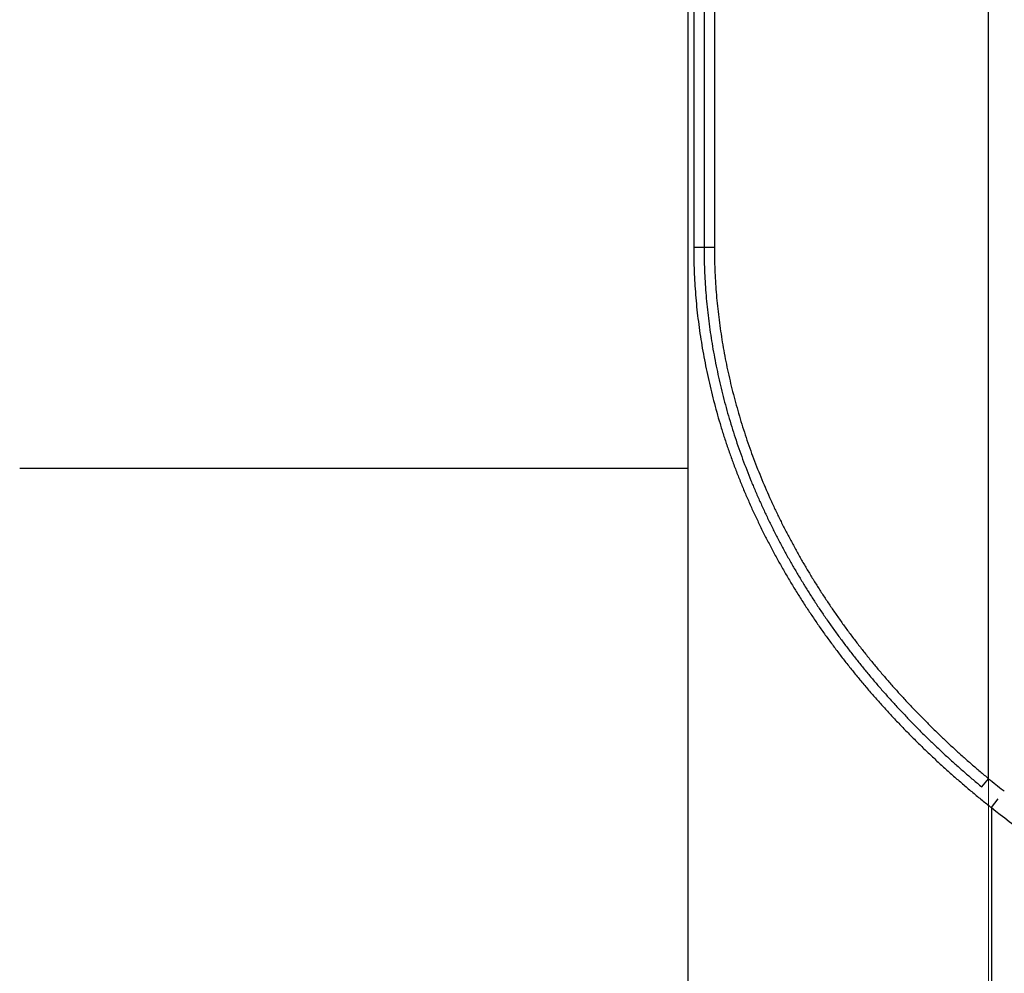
# Model space of a CAD drawing. Header units: millimetres. Extents: x 0 to 1300, y 0 to 891.
# Tile 100 of 148: x 398 to 416, y 469 to 487. Entities that reach past the tile are written whole.
import ezdxf

# ---------------------------------------------------------------- set-up
doc = ezdxf.new("R2010")
doc.units = ezdxf.units.MM
doc.header["$LTSCALE"] = 0.545669
doc.linetypes.add('CENTER', pattern=[50.8, 31.75, -6.35, 6.35, -6.35])
doc.layers.add('NoLayerName_001', color=7, linetype='Continuous')
doc.layers.add('NoLayerName_008', color=7, linetype='Continuous')
doc.styles.get("Standard").update_dxf_attribs({"font": 'txt', "bigfont": 'extfont2'})
doc.dimstyles.get("Standard").update_dxf_attribs({"dimtxt": 2.5, "dimasz": 2.5, "dimexe": 1, "dimexo": 1, "dimtad": 1, "dimdec": 3, "dimzin": 0, "dimdsep": 46, "dimtxsty": 'Standard', "dimcen": 2.5, "dimadec": 3, "dimazin": 0, "dimtfac": 0.75, "dimtdec": 3, "dimtmove": 0, "dimatfit": 3, "dimfxl": 1, "dimarcsym": 0})

# ---------------------------------------------------------------- blocks, each defined once
blk = doc.blocks.new('_OPEN30')
at = {"color": 0, "linetype": 'ByBlock', "lineweight": -2}
for p, q in [((-1, 0.267949), (0, 0)), ((0, 0), (-1, -0.267949)), ((0, 0), (-1, 0))]:
    blk.add_line(p, q, dxfattribs=at)
blk = doc.blocks.new('*D33')
at = {"layer": 'Defpoints', "color": 0}
for p in [(378.5, 537.5), (600, 535), (378.5, 404.675)]:
    blk.add_point(p, dxfattribs=at)
at = {"layer": 'NoLayerName_001', "color": 0, "linetype": 'Continuous', "lineweight": 13}
for p, q in [((378.5, 534.5), (378.5, 401.675)), ((600, 532), (600, 401.675)), ((595.5, 404.675), (383, 404.675))]:
    blk.add_line(p, q, dxfattribs=at)
at = {"layer": 'NoLayerName_001', "color": 0, "lineweight": 13, "xscale": 4.5, "yscale": 4.5, "zscale": 4.5, "rotation": 180}
blk.add_blockref('_OPEN30', (378.5, 404.675), dxfattribs=at)
at = {"layer": 'NoLayerName_001', "color": 0, "lineweight": 13, "xscale": 4.5, "yscale": 4.5, "zscale": 4.5}
blk.add_blockref('_OPEN30', (600, 404.675), dxfattribs=at)
at = {"layer": 'NoLayerName_001', "color": 0, "lineweight": 13, "insert": (489.25, 413.896), "char_height": 10.5, "attachment_point": 5}
blk.add_mtext('\\W0.8000;２２２', dxfattribs=at)

msp = doc.modelspace()

# ---------------------------------------------------------------- linework, layer by layer
at = {"layer": 'NoLayerName_001', "color": 4, "linetype": 'CENTER', "lineweight": 13}
msp.add_line((416.00000213, 461.44883279), (416.00000213, 527.18028281), dxfattribs=at)
at = {"layer": 'NoLayerName_001', "color": 60, "linetype": 'Continuous', "lineweight": 25}
for p, q in [((410.84339667, 487.85), (410.84339666, 482.60193995)), ((411.0313352, 487.85), (411.03133511, 482.60193995)), ((416.00006463, 472.97374427), (416.00006463, 487.85)), ((410.65566409, 487.6), (410.65566404, 482.60149795)), ((410.65566404, 482.60149795), (411.03133511, 482.60193995)), ((415.87623105, 472.82392314), (416.00006463, 472.97374427)), ((416.05006463, 472.44908391), (416.1741634, 472.60592753)), ((416.26185175, 472.764061), (416.28399292, 472.74664999)), ((416.05006463, 472.44908391), (416.05006463, 466.6))]:
    msp.add_line(p, q, dxfattribs=at)
for centre, radius, start, end in [((428.76640072, 488.64410449), 20.21236073, 230.830969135, 231.781762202), ((429.14557855, 489.24653894), 21.29899012, 232.059558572, 236.456359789)]:
    msp.add_arc(centre, radius, start, end, dxfattribs=at)
for points, knots in [([(410.65566404, 482.60149795), (410.65636855, 482.52945498), (410.65674005, 482.38534418), (410.66352356, 482.16926703), (410.67414447, 481.95334906), (410.68938004, 481.73770195), (410.7090413, 481.52242056), (410.73306915, 481.30758494), (410.76136608, 481.09327189), (410.79384518, 480.87955422), (410.83040947, 480.66649939), (410.87096749, 480.4541721), (410.91541441, 480.24262883), (410.96373397, 480.03193648), (411.01594694, 479.82216531), (411.0720696, 479.61338446), (411.13210013, 479.40566477), (411.19597172, 479.19906425), (411.2636257, 478.99364647), (411.33500086, 478.78947471), (411.41003678, 478.5866125), (411.48867234, 478.38512304), (411.57084996, 478.18506696), (411.65650697, 477.98649362), (411.74556852, 477.7894371), (411.83796459, 477.59392731), (411.93362464, 477.39999355), (412.03247813, 477.20766508), (412.13445524, 477.01697156), (412.2394837, 476.82794029), (412.34750578, 476.64060458), (412.45847823, 476.45500452), (412.57235528, 476.27117804), (412.68909169, 476.0891633), (412.8086429, 475.908999), (412.93096133, 475.73072108), (413.05601417, 475.55437142), (413.18372308, 475.37994704), (413.31413717, 475.20753874), (413.4468169, 475.03683828), (413.53770559, 474.92496968), (413.58284889, 474.86878962)], [0, 0, 0, 0, 0.2161392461, 0.4323051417, 0.6484781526, 0.8646451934, 1.0808064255, 1.2969667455, 1.5131263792, 1.7292837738, 1.9454408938, 2.1615963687, 2.377745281, 2.5938912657, 2.810045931, 3.0262226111, 3.2424308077, 3.4586687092, 3.6749310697, 3.8912105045, 4.1074975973, 4.3237810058, 4.5400477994, 4.7562941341, 4.972529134, 5.1887603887, 5.4049928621, 5.6212289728, 5.8374686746, 6.0537096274, 6.2699495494, 6.4861871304, 6.7024202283, 6.9186458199, 7.1348600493, 7.3510582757, 7.5672360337, 7.7834007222, 7.9995675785, 8.2157503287, 8.431961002, 8.431961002, 8.431961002, 8.431961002]), ([(410.84340542, 482.60193995), (410.84405948, 482.53313655), (410.84441096, 482.39550753), (410.85067909, 482.18914382), (410.86049868, 481.98292299), (410.87459902, 481.77694594), (410.89280331, 481.57129743), (410.91504213, 481.36604734), (410.94121231, 481.16126255), (410.97122393, 480.95700664), (411.00501474, 480.7533441), (411.04252318, 480.55033713), (411.08368073, 480.34804215), (411.12847091, 480.14651981), (411.17689912, 479.94583105), (411.22896876, 479.74603621), (411.2846696, 479.54719734), (411.34394388, 479.34936809), (411.40673964, 479.15260647), (411.47300307, 478.95697036), (411.54268097, 478.76251782), (411.61571955, 478.56930661), (411.6920681, 478.37739226), (411.77167103, 478.18682036), (411.85446117, 477.99762293), (411.94037566, 477.80982836), (412.02935114, 477.62346447), (412.12132427, 477.43855906), (412.21623235, 477.25514027), (412.31401054, 477.07323423), (412.41460647, 476.89287196), (412.51798035, 476.71409011), (412.62409014, 476.53692346), (412.73289432, 476.36140696), (412.84435199, 476.18757611), (412.95841941, 476.01546386), (413.07506649, 475.84510842), (413.19422108, 475.67650778), (413.31593229, 475.50974603), (413.43978585, 475.34454253), (413.52466182, 475.23617125), (413.56681449, 475.18176107)], [0, 0, 0, 0, 0.2064195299, 0.4128628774, 0.6193118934, 0.8257548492, 1.0321927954, 1.2386309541, 1.4450696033, 1.6515064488, 1.8579419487, 2.0643747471, 2.2708015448, 2.4772266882, 2.6836607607, 2.8901152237, 3.0965978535, 3.3031068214, 3.5096373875, 3.7161829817, 3.922735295, 4.1292843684, 4.3358188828, 4.5423354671, 4.7488421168, 4.9553454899, 5.1618499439, 5.3683576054, 5.5748684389, 5.7813803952, 5.9878914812, 6.1944005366, 6.4009056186, 6.6074039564, 6.8138919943, 7.0203654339, 7.2268201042, 7.43326268, 7.6397070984, 7.8461659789, 8.0526504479, 8.0526504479, 8.0526504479, 8.0526504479]), ([(411.03133511, 482.60193995), (411.03198631, 482.53415076), (411.03234374, 482.39855031), (411.03855071, 482.19522915), (411.04827234, 481.99205011), (411.0622349, 481.78911382), (411.08026421, 481.58650468), (411.10228757, 481.38429189), (411.12819989, 481.18254173), (411.1579093, 480.98131701), (411.19135439, 480.78068173), (411.22847415, 480.58069745), (411.26920076, 480.38142009), (411.31351788, 480.1829098), (411.36143072, 479.98522712), (411.41294264, 479.78843201), (411.4680432, 479.59258593), (411.52667392, 479.39774162), (411.58878227, 479.20395609), (411.65431383, 479.01128622), (411.72321477, 478.81978905), (411.79543069, 478.62952132), (411.87091024, 478.44053753), (411.94959754, 478.25288233), (412.03142581, 478.066587), (412.11633249, 477.88167918), (412.20425454, 477.69818593), (412.29512894, 477.51613431), (412.3888933, 477.33555166), (412.4854831, 477.15646339), (412.58484632, 476.97889973), (412.6869435, 476.80289659), (412.79173299, 476.62848798), (412.89917361, 476.4557081), (413.0092248, 476.28459167), (413.12184323, 476.11517092), (413.236999, 475.94748324), (413.35462071, 475.78152627), (413.47475598, 475.61738235), (413.59699719, 475.45477451), (413.68075826, 475.34810774), (413.72235843, 475.29455314)], [0, 0, 0, 0, 0.2033769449, 0.4067774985, 0.6101834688, 0.8135833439, 1.0169784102, 1.2203738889, 1.4237698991, 1.6271639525, 1.8305565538, 2.0339464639, 2.2373305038, 2.4407129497, 2.6441041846, 2.8475154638, 3.0509544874, 3.2544195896, 3.4579061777, 3.6614077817, 3.8649161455, 4.0684213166, 4.2719119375, 4.4753845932, 4.6788472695, 4.8823066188, 5.0857669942, 5.2892305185, 5.4926971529, 5.6961648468, 5.8996316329, 6.1030964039, 6.3065572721, 6.5100115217, 6.7134556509, 6.9168854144, 7.1202966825, 7.3236960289, 7.52709718, 7.7305125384, 7.9339530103, 7.9339530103, 7.9339530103, 7.9339530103]), ([(413.72235843, 475.29455314), (413.76472499, 475.241588), (413.84892113, 475.13520633), (413.97850564, 474.9782581), (414.11001308, 474.8228671), (414.24375449, 474.66933092), (414.37958831, 474.51759142), (414.51749297, 474.36768744), (414.65741454, 474.21963209), (414.79930776, 474.07344541), (414.94312496, 473.92914545), (415.08881954, 473.7867513), (415.23634304, 473.64627988), (415.38565334, 473.50775574), (415.53668478, 473.37117512), (415.6894596, 473.23663979), (415.84367204, 473.10385798), (415.94807583, 473.01726879), (416.00006463, 472.97374427)], [0, 0, 0, 0, 0.2034750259, 0.406992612, 0.6105586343, 0.8141711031, 1.0178234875, 1.2215082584, 1.4252169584, 1.6289402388, 1.8326678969, 2.0363889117, 2.2400914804, 2.4437630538, 2.6473903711, 2.8509594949, 3.0544558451, 3.257864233, 3.257864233, 3.257864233, 3.257864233]), ([(413.56681449, 475.18176107), (413.60974724, 475.12794925), (413.69506607, 475.01986716), (413.82639401, 474.86040865), (413.95968039, 474.70253189), (414.09524204, 474.54653937), (414.23293491, 474.39237231), (414.37273712, 474.24007054), (414.51459383, 474.08964766), (414.65845905, 473.94112437), (414.80428431, 473.79451933), (414.95202225, 473.64985226), (415.1016236, 473.50714066), (415.25304556, 473.3664098), (415.40622133, 473.22765616), (415.56117373, 473.09098359), (415.71759121, 472.95609543), (415.8234957, 472.86813631), (415.87623075, 472.82392278)], [0, 0, 0, 0, 0.2065197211, 0.4130829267, 0.6196956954, 0.8263559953, 1.0330571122, 1.2397913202, 1.4465499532, 1.6533234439, 1.8601013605, 2.0668724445, 2.2736246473, 2.4803451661, 2.6870204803, 2.8936363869, 3.1001780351, 3.3066299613, 3.3066299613, 3.3066299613, 3.3066299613]), ([(413.58284889, 474.86878962), (413.62881538, 474.81326449), (413.72017274, 474.70171321), (413.86073945, 474.53730085), (414.00336807, 474.37461755), (414.14839037, 474.21399295), (414.29565225, 474.05536139), (414.44512841, 473.89876491), (414.59675878, 473.74421695), (414.75049265, 473.59173865), (414.90627668, 473.44134895), (415.06405868, 473.29306794), (415.22378449, 473.1469133), (415.38540668, 473.00291115), (415.54885289, 472.86105636), (415.71414372, 472.72146024), (415.88095307, 472.58379982), (415.99384488, 472.49415854), (416.05006463, 472.44908391)], [0, 0, 0, 0, 0.2162489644, 0.4325449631, 0.6488943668, 0.8652950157, 1.0817398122, 1.2982205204, 1.5147278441, 1.7312514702, 1.9477801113, 2.1643015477, 2.3808026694, 2.5972695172, 2.8136873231, 3.030040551, 3.2463129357, 3.4624875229, 3.4624875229, 3.4624875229, 3.4624875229])]:
    msp.add_open_spline(points, degree=3, knots=knots, dxfattribs=at)
at = {"layer": 'NoLayerName_008', "color": 60, "linetype": 'Continuous', "lineweight": 25}
for p, q in [((410.55005457, 487.6), (410.55005602, 478.6)), ((398.44353986, 478.6), (410.55006463, 478.6)), ((410.55012114, 478.6), (410.55012328, 466.6))]:
    msp.add_line(p, q, dxfattribs=at)

# ---------------------------------------------------------------- dimensions: what is measured, and where the dimension line sits
at = {"layer": 'NoLayerName_001', "color": 3, "linetype": 'Continuous', "lineweight": 13}
dim = msp.add_linear_dim(base=(378.5, 404.67462069), p1=(600, 535), p2=(378.5, 537.5), angle=180, text='\\W0.8000;２２２', dimstyle='Standard', override={"dimtxt": 10.5, "dimasz": 4.5, "dimexe": 3, "dimexo": 3, "dimgap": 3, "dimzin": 8, "dimblk": 'OPEN30', "dimclrd": 0, "dimclre": 0, "dimclrt": 0, "dimtp": 0, "dimtm": 0, "dimlwd": 13, "dimlwe": 13}, dxfattribs=at)
dim.commit()
dim.dimension.update_dxf_attribs({"geometry": '*D33', "text_midpoint": (489.25, 404.67462069), "dimtype": 160})

doc.saveas('drawing.dxf')
